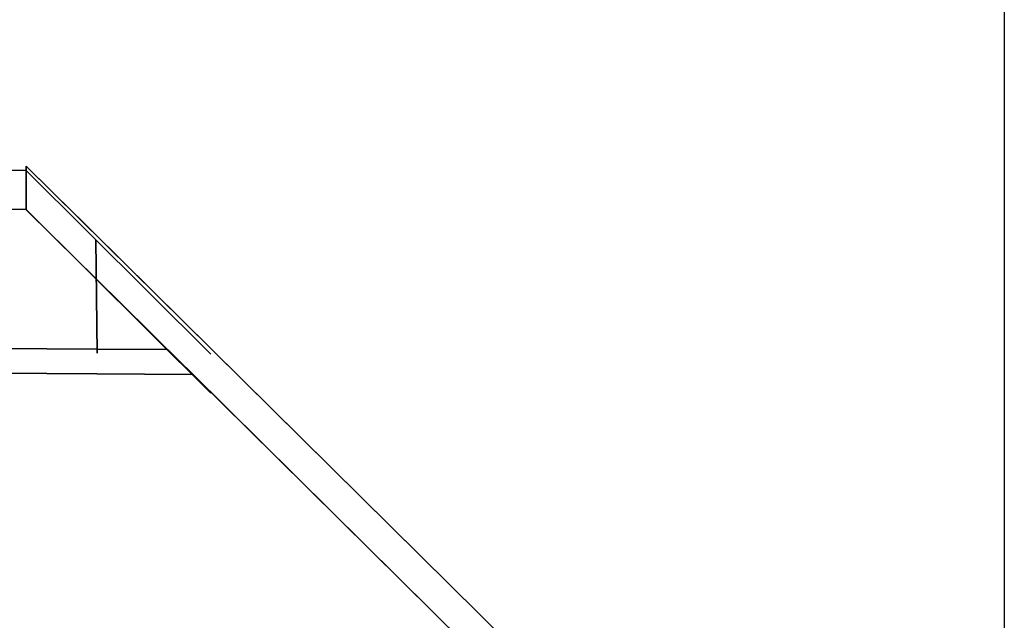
# Model space of a CAD drawing. Extents: x -133 to 627, y -127 to 467.
# Tile 248 of 256: x 365 to 428, y -39 to -1. Entities that reach past the tile are written whole.
import ezdxf

# ---------------------------------------------------------------- set-up
doc = ezdxf.new("R2010")
doc.units = 0
doc.layers.get('0').update_dxf_attribs({"lineweight": 35})
doc.layers.add('_3d_View_', color=7, linetype='Continuous')
doc.layers.add('A_Aussenwand', color=3, linetype='Continuous', lineweight=35, true_color=0x00ff00)
doc.layers.add('A_Dach', color=1, linetype='Continuous', lineweight=35, true_color=0xff0000)

# ---------------------------------------------------------------- blocks, each defined once
blk = doc.blocks.new('Referenz-A06HSU0GNL', base_point=(337.215, -77.571))
at = {"layer": 'A_Aussenwand', "color": 0, "linetype": 'ByBlock', "ltscale": 0.35}
for p, q in [((345.255, -21.816), (370.192, -21.985)), ((370.192, -21.985), (374.704, -22.015)), ((374.704, -22.015), (374.704, -21.981)), ((374.704, -21.981), (385.192, -32.348)), ((374.704, -21.981), (376.297, -23.555)), ((374.704, -21.981), (376.297, -23.555)), ((374.704, -22.015), (374.704, -22.015)), ((374.704, -22.015), (376.297, -23.6)), ((374.704, -22.015), (376.297, -23.6)), ((343.662, -23.379), (370.192, -23.558)), ((370.192, -23.558), (376.297, -23.6)), ((376.297, -23.6), (376.297, -23.555)), ((376.297, -23.555), (385.192, -32.348)), ((376.297, -23.6), (376.297, -23.6)), ((385.192, -32.348), (426.14, -72.827)), ((385.192, -32.348), (426.14, -72.827))]:
    blk.add_line(p, q, dxfattribs=at)
at = {"layer": 'A_Dach', "color": 0, "linetype": 'ByBlock', "ltscale": 0.35}
for p, q in [((365.656, -10.508), (354.303, -10.431)), ((365.656, -10.224), (377.503, -21.935)), ((365.656, -10.224), (377.503, -21.935)), ((365.656, -10.224), (365.656, -13.036)), ((371.941, -16.437), (365.656, -10.224)), ((377.503, -22.295), (365.656, -10.508)), ((377.503, -22.295), (365.656, -10.508)), ((365.656, -13.012), (365.656, -10.508)), ((367.992, -12.533), (428.428, -72.277)), ((354.303, -12.936), (365.656, -13.012)), ((377.503, -24.8), (365.656, -13.012)), ((365.656, -13.012), (377.503, -24.8)), ((365.656, -13.036), (377.503, -24.747)), ((377.503, -24.747), (365.656, -13.036)), ((365.656, -13.036), (371.724, -19.035)), ((370.213, -22.246), (370.126, -14.955)), ((421.478, -65.406), (371.941, -16.437)), ((371.724, -19.035), (420.35, -67.103)), ((375.621, -20.075), (428.428, -72.277))]:
    blk.add_line(p, q, dxfattribs=at)
blk = doc.blocks.new('3D-Ansicht-Rahmen-A06HSU2YNL', base_point=(337.215, -85.095))
at = {"color": 0, "linetype": 'ByBlock', "lineweight": -2, "ltscale": 0.25}
blk.add_line((428.428, 4.432), (428.428, -85.095), dxfattribs=at)

msp = doc.modelspace()

# ---------------------------------------------------------------- block references
at = {"color": 251, "lineweight": 25, "ltscale": 0.25, "true_color": 0x585858}
msp.add_blockref('Referenz-A06HSU0GNL', (337.215, -77.571), dxfattribs=at)
at = {"layer": '_3d_View_', "color": 7, "linetype": 'Continuous', "lineweight": 25}
msp.add_blockref('3D-Ansicht-Rahmen-A06HSU2YNL', (337.215, -85.095), dxfattribs=at)

doc.saveas('drawing.dxf')
